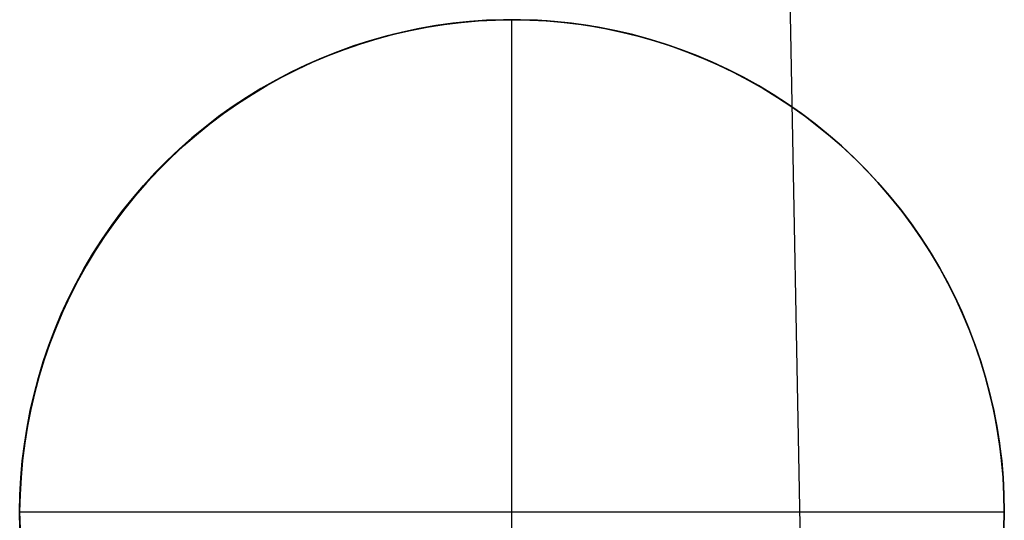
# Model space of a CAD drawing. Header units: millimetres. Extents: x -273 to 273, y -240 to 302.
# Tile 163 of 256: x 160 to 170, y -153 to -148. Entities that reach past the tile are written whole.
import ezdxf

# ---------------------------------------------------------------- set-up
doc = ezdxf.new("R2010")
doc.units = ezdxf.units.MM
doc.header["$MEASUREMENT"] = 0
doc.layers.add('IGES level 2', color=7, linetype='Continuous', true_color=0x008000)

msp = doc.modelspace()

# ---------------------------------------------------------------- linework, layer by layer
at = {"layer": 'IGES level 2', "color": 31, "true_color": 0xfabe47}
for p, q in [((167.341, -142.215, 480.123), (167.808, -167.249, 480.415)), ((164.281, -147.986, 423.627), (164.107, -148.001, 423.616)), ((164.455, -147.977, 423.639), (164.281, -147.986, 423.627)), ((164.629, -147.974, 423.65), (164.455, -147.977, 423.639)), ((164.804, -147.977, 423.662), (164.629, -147.974, 423.65)), ((164.978, -147.986, 423.674), (164.804, -147.977, 423.662)), ((165.151, -148.001, 423.686), (164.978, -147.986, 423.674)), ((163.591, -148.083, 423.583), (163.421, -148.122, 423.573)), ((163.762, -148.05, 423.594), (163.591, -148.083, 423.583)), ((163.934, -148.022, 423.605), (163.762, -148.05, 423.594)), ((164.107, -148.001, 423.616), (163.934, -148.022, 423.605)), ((165.324, -148.022, 423.698), (165.151, -148.001, 423.686)), ((165.496, -148.05, 423.71), (165.324, -148.022, 423.698)), ((165.667, -148.083, 423.722), (165.496, -148.05, 423.71)), ((165.837, -148.122, 423.734), (165.667, -148.083, 423.722)), ((163.253, -148.167, 423.562), (163.086, -148.218, 423.552)), ((163.421, -148.122, 423.573), (163.253, -148.167, 423.562)), ((166.005, -148.167, 423.746), (165.837, -148.122, 423.734)), ((166.172, -148.218, 423.758), (166.005, -148.167, 423.746)), ((162.921, -148.275, 423.542), (162.758, -148.338, 423.533)), ((163.086, -148.218, 423.552), (162.921, -148.275, 423.542)), ((166.337, -148.275, 423.77), (166.172, -148.218, 423.758)), ((166.5, -148.338, 423.782), (166.337, -148.275, 423.77)), ((162.758, -148.338, 423.533), (162.597, -148.406, 423.523)), ((166.66, -148.406, 423.795), (166.5, -148.338, 423.782)), ((162.439, -148.479, 423.514), (162.284, -148.559, 423.506)), ((162.597, -148.406, 423.523), (162.439, -148.479, 423.514)), ((166.818, -148.479, 423.807), (166.66, -148.406, 423.795)), ((166.973, -148.559, 423.819), (166.818, -148.479, 423.807)), ((162.284, -148.559, 423.506), (162.131, -148.643, 423.497)), ((167.125, -148.643, 423.831), (166.973, -148.559, 423.819)), ((162.131, -148.643, 423.497), (161.982, -148.733, 423.489)), ((167.275, -148.733, 423.842), (167.125, -148.643, 423.831)), ((161.982, -148.733, 423.489), (161.835, -148.828, 423.481)), ((167.421, -148.828, 423.854), (167.275, -148.733, 423.842)), ((161.835, -148.828, 423.481), (161.692, -148.928, 423.474)), ((167.564, -148.928, 423.866), (167.421, -148.828, 423.854)), ((161.692, -148.928, 423.474), (161.553, -149.033, 423.467)), ((167.703, -149.033, 423.877), (167.564, -148.928, 423.866)), ((161.553, -149.033, 423.467), (161.417, -149.143, 423.46)), ((167.838, -149.143, 423.888), (167.703, -149.033, 423.877)), ((161.417, -149.143, 423.46), (161.285, -149.257, 423.454)), ((167.97, -149.257, 423.9), (167.838, -149.143, 423.888)), ((161.285, -149.257, 423.454), (161.158, -149.376, 423.447)), ((168.097, -149.376, 423.911), (167.97, -149.257, 423.9)), ((161.158, -149.376, 423.447), (161.034, -149.5, 423.442)), ((168.22, -149.5, 423.921), (168.097, -149.376, 423.911)), ((161.034, -149.5, 423.442), (160.915, -149.627, 423.436)), ((168.339, -149.627, 423.932), (168.22, -149.5, 423.921)), ((160.915, -149.627, 423.436), (160.8, -149.759, 423.432)), ((168.453, -149.759, 423.942), (168.339, -149.627, 423.932)), ((160.8, -149.759, 423.432), (160.69, -149.895, 423.427)), ((168.563, -149.895, 423.952), (168.453, -149.759, 423.942)), ((160.69, -149.895, 423.427), (160.585, -150.034, 423.423)), ((168.668, -150.034, 423.962), (168.563, -149.895, 423.952)), ((160.585, -150.034, 423.423), (160.485, -150.177, 423.419)), ((168.768, -150.177, 423.972), (168.668, -150.034, 423.962)), ((160.485, -150.177, 423.419), (160.389, -150.323, 423.416)), ((168.863, -150.323, 423.981), (168.768, -150.177, 423.972)), ((160.389, -150.323, 423.416), (160.299, -150.473, 423.413)), ((168.953, -150.473, 423.99), (168.863, -150.323, 423.981)), ((160.299, -150.473, 423.413), (160.214, -150.626, 423.41)), ((169.037, -150.626, 423.999), (168.953, -150.473, 423.99)), ((160.214, -150.626, 423.41), (160.135, -150.781, 423.408)), ((169.116, -150.781, 424.008), (169.037, -150.626, 423.999)), ((160.135, -150.781, 423.408), (160.06, -150.939, 423.407)), ((169.19, -150.939, 424.016), (169.116, -150.781, 424.008)), ((160.06, -150.939, 423.407), (159.992, -151.1, 423.405)), ((169.258, -151.1, 424.024), (169.19, -150.939, 424.016)), ((159.992, -151.1, 423.405), (159.929, -151.263, 423.405)), ((169.321, -151.263, 424.031), (169.258, -151.1, 424.024)), ((159.929, -151.263, 423.405), (159.872, -151.428, 423.404)), ((169.377, -151.428, 424.038), (169.321, -151.263, 424.031)), ((159.872, -151.428, 423.404), (159.82, -151.595, 423.404)), ((169.428, -151.595, 424.045), (169.377, -151.428, 424.038)), ((159.82, -151.595, 423.404), (159.775, -151.763, 423.405)), ((169.473, -151.763, 424.052), (169.428, -151.595, 424.045)), ((159.775, -151.763, 423.405), (159.735, -151.934, 423.405)), ((169.513, -151.934, 424.058), (169.473, -151.763, 424.052)), ((159.735, -151.934, 423.405), (159.701, -152.105, 423.407)), ((169.546, -152.105, 424.064), (169.513, -151.934, 424.058)), ((159.701, -152.105, 423.407), (159.673, -152.277, 423.408)), ((169.573, -152.277, 424.069), (169.546, -152.105, 424.064)), ((159.673, -152.277, 423.408), (159.651, -152.451, 423.411)), ((169.595, -152.451, 424.074), (169.573, -152.277, 424.069)), ((159.651, -152.451, 423.411), (159.636, -152.625, 423.413)), ((169.61, -152.625, 424.079), (169.595, -152.451, 424.074)), ((159.636, -152.625, 423.413), (159.626, -152.799, 423.416)), ((169.619, -152.799, 424.083), (169.61, -152.625, 424.079)), ((159.626, -152.799, 423.416), (159.622, -152.974, 423.419)), ((169.622, -152.974, 424.087), (169.619, -152.799, 424.083)), ((159.622, -152.974, 423.419), (159.626, -153.148, 423.423)), ((169.619, -153.148, 424.09), (169.622, -152.974, 424.087))]:
    msp.add_line(p, q, dxfattribs=at)
at = {"layer": 'IGES level 2'}
for p, q in [((164.191, -147.992, 448.748), (164.02, -148.01, 448.748)), ((164.191, -147.992, 436.07), (164.02, -148.01, 436.07)), ((164.02, -148.01, 448.748), (164.191, -147.992, 448.748)), ((164.107, -148.001, 423.616), (164.281, -147.986, 423.627)), ((164.364, -147.98, 448.748), (164.191, -147.992, 448.748)), ((164.364, -147.98, 436.07), (164.191, -147.992, 436.07)), ((164.191, -147.992, 448.748), (164.364, -147.98, 448.748)), ((164.281, -147.986, 423.627), (164.455, -147.977, 423.639)), ((164.536, -147.974, 448.748), (164.364, -147.98, 448.748)), ((164.536, -147.974, 436.07), (164.364, -147.98, 436.07)), ((164.364, -147.98, 448.748), (164.536, -147.974, 448.748)), ((164.455, -147.977, 423.639), (164.629, -147.974, 423.65)), ((164.709, -147.974, 448.748), (164.536, -147.974, 448.748)), ((164.709, -147.974, 436.07), (164.536, -147.974, 436.07)), ((164.536, -147.974, 448.748), (164.709, -147.974, 448.748)), ((164.622, -157.974, 448.748), (164.622, -147.974, 448.748)), ((164.629, -147.974, 423.65), (164.804, -147.977, 423.662)), ((164.881, -147.98, 448.748), (164.709, -147.974, 448.748)), ((164.881, -147.98, 436.07), (164.709, -147.974, 436.07)), ((164.709, -147.974, 448.748), (164.881, -147.98, 448.748)), ((164.804, -147.977, 423.662), (164.978, -147.986, 423.674)), ((165.053, -147.992, 448.748), (164.881, -147.98, 448.748)), ((165.053, -147.992, 436.07), (164.881, -147.98, 436.07)), ((164.881, -147.98, 448.748), (165.053, -147.992, 448.748)), ((164.978, -147.986, 423.674), (165.151, -148.001, 423.686)), ((165.225, -148.01, 448.748), (165.053, -147.992, 448.748)), ((165.225, -148.01, 436.07), (165.053, -147.992, 436.07)), ((165.053, -147.992, 448.748), (165.225, -148.01, 448.748)), ((163.51, -148.099, 448.748), (163.342, -148.14, 448.748)), ((163.51, -148.099, 436.07), (163.342, -148.14, 436.07)), ((163.342, -148.14, 448.748), (163.51, -148.099, 448.748)), ((163.421, -148.122, 423.573), (163.591, -148.083, 423.583)), ((163.679, -148.064, 448.748), (163.51, -148.099, 448.748)), ((163.679, -148.064, 436.07), (163.51, -148.099, 436.07)), ((163.51, -148.099, 448.748), (163.679, -148.064, 448.748)), ((163.591, -148.083, 423.583), (163.762, -148.05, 423.594)), ((163.849, -148.034, 448.748), (163.679, -148.064, 448.748)), ((163.849, -148.034, 436.07), (163.679, -148.064, 436.07)), ((163.679, -148.064, 448.748), (163.849, -148.034, 448.748)), ((163.762, -148.05, 423.594), (163.934, -148.022, 423.605)), ((164.02, -148.01, 448.748), (163.849, -148.034, 448.748)), ((164.02, -148.01, 436.07), (163.849, -148.034, 436.07)), ((163.849, -148.034, 448.748), (164.02, -148.01, 448.748)), ((163.934, -148.022, 423.605), (164.107, -148.001, 423.616)), ((165.151, -148.001, 423.686), (165.324, -148.022, 423.698)), ((165.396, -148.034, 448.748), (165.225, -148.01, 448.748)), ((165.396, -148.034, 436.07), (165.225, -148.01, 436.07)), ((165.225, -148.01, 448.748), (165.396, -148.034, 448.748)), ((165.324, -148.022, 423.698), (165.496, -148.05, 423.71)), ((165.566, -148.064, 448.748), (165.396, -148.034, 448.748)), ((165.566, -148.064, 436.07), (165.396, -148.034, 436.07)), ((165.396, -148.034, 448.748), (165.566, -148.064, 448.748)), ((165.496, -148.05, 423.71), (165.667, -148.083, 423.722)), ((165.735, -148.099, 448.748), (165.566, -148.064, 448.748)), ((165.735, -148.099, 436.07), (165.566, -148.064, 436.07)), ((165.566, -148.064, 448.748), (165.735, -148.099, 448.748)), ((165.667, -148.083, 423.722), (165.837, -148.122, 423.734)), ((165.903, -148.14, 448.748), (165.735, -148.099, 448.748)), ((165.903, -148.14, 436.07), (165.735, -148.099, 436.07)), ((165.735, -148.099, 448.748), (165.903, -148.14, 448.748)), ((163.176, -148.187, 448.748), (163.012, -148.24, 448.748)), ((163.176, -148.187, 436.07), (163.012, -148.24, 436.07)), ((163.012, -148.24, 448.748), (163.176, -148.187, 448.748)), ((163.086, -148.218, 423.552), (163.253, -148.167, 423.562)), ((163.342, -148.14, 448.748), (163.176, -148.187, 448.748)), ((163.342, -148.14, 436.07), (163.176, -148.187, 436.07)), ((163.176, -148.187, 448.748), (163.342, -148.14, 448.748)), ((163.253, -148.167, 423.562), (163.421, -148.122, 423.573)), ((165.837, -148.122, 423.734), (166.005, -148.167, 423.746)), ((166.069, -148.187, 448.748), (165.903, -148.14, 448.748)), ((166.069, -148.187, 436.07), (165.903, -148.14, 436.07)), ((165.903, -148.14, 448.748), (166.069, -148.187, 448.748)), ((166.005, -148.167, 423.746), (166.172, -148.218, 423.758)), ((166.233, -148.24, 448.748), (166.069, -148.187, 448.748)), ((166.233, -148.24, 436.07), (166.069, -148.187, 436.07)), ((166.069, -148.187, 448.748), (166.233, -148.24, 448.748)), ((162.849, -148.299, 448.748), (162.689, -148.363, 448.748)), ((162.849, -148.299, 436.07), (162.689, -148.363, 436.07)), ((162.689, -148.363, 448.748), (162.849, -148.299, 448.748)), ((162.758, -148.338, 423.533), (162.921, -148.275, 423.542)), ((163.012, -148.24, 448.748), (162.849, -148.299, 448.748)), ((163.012, -148.24, 436.07), (162.849, -148.299, 436.07)), ((162.849, -148.299, 448.748), (163.012, -148.24, 448.748)), ((162.921, -148.275, 423.542), (163.086, -148.218, 423.552)), ((166.172, -148.218, 423.758), (166.337, -148.275, 423.77)), ((166.395, -148.299, 448.748), (166.233, -148.24, 448.748)), ((166.395, -148.299, 436.07), (166.233, -148.24, 436.07)), ((166.233, -148.24, 448.748), (166.395, -148.299, 448.748)), ((166.337, -148.275, 423.77), (166.5, -148.338, 423.782)), ((166.556, -148.363, 448.748), (166.395, -148.299, 448.748)), ((166.556, -148.363, 436.07), (166.395, -148.299, 436.07)), ((166.395, -148.299, 448.748), (166.556, -148.363, 448.748)), ((162.689, -148.363, 448.748), (162.531, -148.432, 448.748)), ((162.689, -148.363, 436.07), (162.531, -148.432, 436.07)), ((162.531, -148.432, 448.748), (162.689, -148.363, 448.748)), ((162.597, -148.406, 423.523), (162.758, -148.338, 423.533)), ((166.5, -148.338, 423.782), (166.66, -148.406, 423.795)), ((166.714, -148.432, 448.748), (166.556, -148.363, 448.748)), ((166.714, -148.432, 436.07), (166.556, -148.363, 436.07)), ((166.556, -148.363, 448.748), (166.714, -148.432, 448.748)), ((162.284, -148.559, 423.506), (162.439, -148.479, 423.514)), ((162.531, -148.432, 448.748), (162.376, -148.507, 448.748)), ((162.531, -148.432, 436.07), (162.376, -148.507, 436.07)), ((162.376, -148.507, 448.748), (162.531, -148.432, 448.748)), ((162.439, -148.479, 423.514), (162.597, -148.406, 423.523)), ((166.66, -148.406, 423.795), (166.818, -148.479, 423.807)), ((166.869, -148.507, 448.748), (166.714, -148.432, 448.748)), ((166.869, -148.507, 436.07), (166.714, -148.432, 436.07)), ((166.714, -148.432, 448.748), (166.869, -148.507, 448.748)), ((166.818, -148.479, 423.807), (166.973, -148.559, 423.819)), ((162.223, -148.587, 448.748), (162.073, -148.673, 448.748)), ((162.223, -148.587, 436.07), (162.073, -148.673, 436.07)), ((162.073, -148.673, 448.748), (162.223, -148.587, 448.748)), ((162.131, -148.643, 423.497), (162.284, -148.559, 423.506)), ((162.376, -148.507, 448.748), (162.223, -148.587, 448.748)), ((162.376, -148.507, 436.07), (162.223, -148.587, 436.07)), ((162.223, -148.587, 448.748), (162.376, -148.507, 448.748)), ((167.022, -148.587, 448.748), (166.869, -148.507, 448.748)), ((167.022, -148.587, 436.07), (166.869, -148.507, 436.07)), ((166.869, -148.507, 448.748), (167.022, -148.587, 448.748)), ((166.973, -148.559, 423.819), (167.125, -148.643, 423.831)), ((167.172, -148.673, 448.748), (167.022, -148.587, 448.748)), ((167.172, -148.673, 436.07), (167.022, -148.587, 436.07)), ((167.022, -148.587, 448.748), (167.172, -148.673, 448.748)), ((162.073, -148.673, 448.748), (161.926, -148.763, 448.748)), ((162.073, -148.673, 436.07), (161.926, -148.763, 436.07)), ((161.926, -148.763, 448.748), (162.073, -148.673, 448.748)), ((161.982, -148.733, 423.489), (162.131, -148.643, 423.497)), ((167.125, -148.643, 423.831), (167.275, -148.733, 423.842)), ((167.319, -148.763, 448.748), (167.172, -148.673, 448.748)), ((167.319, -148.763, 436.07), (167.172, -148.673, 436.07)), ((167.172, -148.673, 448.748), (167.319, -148.763, 448.748)), ((161.926, -148.763, 448.748), (161.782, -148.859, 448.748)), ((161.926, -148.763, 436.07), (161.782, -148.859, 436.07)), ((161.782, -148.859, 448.748), (161.926, -148.763, 448.748)), ((161.835, -148.828, 423.481), (161.982, -148.733, 423.489)), ((167.275, -148.733, 423.842), (167.421, -148.828, 423.854)), ((167.463, -148.859, 448.748), (167.319, -148.763, 448.748)), ((167.463, -148.859, 436.07), (167.319, -148.763, 436.07)), ((167.319, -148.763, 448.748), (167.463, -148.859, 448.748)), ((161.782, -148.859, 448.748), (161.642, -148.959, 448.748)), ((161.782, -148.859, 436.07), (161.642, -148.959, 436.07)), ((161.642, -148.959, 448.748), (161.782, -148.859, 448.748)), ((161.692, -148.928, 423.474), (161.835, -148.828, 423.481)), ((167.421, -148.828, 423.854), (167.564, -148.928, 423.866)), ((167.603, -148.959, 448.748), (167.463, -148.859, 448.748)), ((167.603, -148.959, 436.07), (167.463, -148.859, 436.07)), ((167.463, -148.859, 448.748), (167.603, -148.959, 448.748)), ((161.642, -148.959, 448.748), (161.505, -149.065, 448.748)), ((161.642, -148.959, 436.07), (161.505, -149.065, 436.07)), ((161.505, -149.065, 448.748), (161.642, -148.959, 448.748)), ((161.553, -149.033, 423.467), (161.692, -148.928, 423.474)), ((167.564, -148.928, 423.866), (167.703, -149.033, 423.877)), ((167.74, -149.065, 448.748), (167.603, -148.959, 448.748)), ((167.74, -149.065, 436.07), (167.603, -148.959, 436.07)), ((167.603, -148.959, 448.748), (167.74, -149.065, 448.748)), ((161.505, -149.065, 448.748), (161.372, -149.174, 448.748)), ((161.505, -149.065, 436.07), (161.372, -149.174, 436.07)), ((161.372, -149.174, 448.748), (161.505, -149.065, 448.748)), ((161.417, -149.143, 423.46), (161.553, -149.033, 423.467)), ((167.703, -149.033, 423.877), (167.838, -149.143, 423.888)), ((167.873, -149.174, 448.748), (167.74, -149.065, 448.748)), ((167.873, -149.174, 436.07), (167.74, -149.065, 436.07)), ((167.74, -149.065, 448.748), (167.873, -149.174, 448.748)), ((161.372, -149.174, 448.748), (161.243, -149.289, 448.748)), ((161.372, -149.174, 436.07), (161.243, -149.289, 436.07)), ((161.243, -149.289, 448.748), (161.372, -149.174, 448.748)), ((161.285, -149.257, 423.454), (161.417, -149.143, 423.46)), ((167.838, -149.143, 423.888), (167.97, -149.257, 423.9)), ((168.002, -149.289, 448.748), (167.873, -149.174, 448.748)), ((168.002, -149.289, 436.07), (167.873, -149.174, 436.07)), ((167.873, -149.174, 448.748), (168.002, -149.289, 448.748)), ((161.243, -149.289, 448.748), (161.117, -149.408, 448.748)), ((161.243, -149.289, 436.07), (161.117, -149.408, 436.07)), ((161.117, -149.408, 448.748), (161.243, -149.289, 448.748)), ((161.158, -149.376, 423.447), (161.285, -149.257, 423.454)), ((167.97, -149.257, 423.9), (168.097, -149.376, 423.911)), ((168.127, -149.408, 448.748), (168.002, -149.289, 448.748)), ((168.127, -149.408, 436.07), (168.002, -149.289, 436.07)), ((168.002, -149.289, 448.748), (168.127, -149.408, 448.748)), ((161.034, -149.5, 423.442), (161.158, -149.376, 423.447)), ((168.097, -149.376, 423.911), (168.22, -149.5, 423.921)), ((160.915, -149.627, 423.436), (161.034, -149.5, 423.442)), ((161.117, -149.408, 448.748), (160.996, -149.531, 448.748)), ((161.117, -149.408, 436.07), (160.996, -149.531, 436.07)), ((160.996, -149.531, 448.748), (161.117, -149.408, 448.748)), ((168.248, -149.531, 448.748), (168.127, -149.408, 448.748)), ((168.248, -149.531, 436.07), (168.127, -149.408, 436.07)), ((168.127, -149.408, 448.748), (168.248, -149.531, 448.748)), ((168.22, -149.5, 423.921), (168.339, -149.627, 423.932)), ((160.996, -149.531, 448.748), (160.88, -149.658, 448.748)), ((160.996, -149.531, 436.07), (160.88, -149.658, 436.07)), ((160.88, -149.658, 448.748), (160.996, -149.531, 448.748)), ((168.365, -149.658, 448.748), (168.248, -149.531, 448.748)), ((168.365, -149.658, 436.07), (168.248, -149.531, 436.07)), ((168.248, -149.531, 448.748), (168.365, -149.658, 448.748)), ((160.88, -149.658, 448.748), (160.768, -149.789, 448.748)), ((160.88, -149.658, 436.07), (160.768, -149.789, 436.07)), ((160.768, -149.789, 448.748), (160.88, -149.658, 448.748)), ((160.8, -149.759, 423.432), (160.915, -149.627, 423.436)), ((168.339, -149.627, 423.932), (168.453, -149.759, 423.942)), ((168.477, -149.789, 448.748), (168.365, -149.658, 448.748)), ((168.477, -149.789, 436.07), (168.365, -149.658, 436.07)), ((168.365, -149.658, 448.748), (168.477, -149.789, 448.748)), ((160.768, -149.789, 448.748), (160.66, -149.924, 448.748)), ((160.768, -149.789, 436.07), (160.66, -149.924, 436.07)), ((160.66, -149.924, 448.748), (160.768, -149.789, 448.748)), ((160.69, -149.895, 423.427), (160.8, -149.759, 423.432)), ((168.453, -149.759, 423.942), (168.563, -149.895, 423.952)), ((168.585, -149.924, 448.748), (168.477, -149.789, 448.748)), ((168.585, -149.924, 436.07), (168.477, -149.789, 436.07)), ((168.477, -149.789, 448.748), (168.585, -149.924, 448.748)), ((160.585, -150.034, 423.423), (160.69, -149.895, 423.427)), ((168.563, -149.895, 423.952), (168.668, -150.034, 423.962)), ((160.66, -149.924, 448.748), (160.557, -150.063, 448.748)), ((160.66, -149.924, 436.07), (160.557, -150.063, 436.07)), ((160.557, -150.063, 448.748), (160.66, -149.924, 448.748)), ((168.688, -150.063, 448.748), (168.585, -149.924, 448.748)), ((168.688, -150.063, 436.07), (168.585, -149.924, 436.07)), ((168.585, -149.924, 448.748), (168.688, -150.063, 448.748)), ((160.557, -150.063, 448.748), (160.459, -150.205, 448.748)), ((160.557, -150.063, 436.07), (160.459, -150.205, 436.07)), ((160.459, -150.205, 448.748), (160.557, -150.063, 448.748)), ((160.485, -150.177, 423.419), (160.585, -150.034, 423.423)), ((168.668, -150.034, 423.962), (168.768, -150.177, 423.972)), ((168.786, -150.205, 448.748), (168.688, -150.063, 448.748)), ((168.786, -150.205, 436.07), (168.688, -150.063, 436.07)), ((168.688, -150.063, 448.748), (168.786, -150.205, 448.748)), ((160.389, -150.323, 423.416), (160.485, -150.177, 423.419)), ((168.768, -150.177, 423.972), (168.863, -150.323, 423.981)), ((160.459, -150.205, 448.748), (160.366, -150.35, 448.748)), ((160.459, -150.205, 436.07), (160.366, -150.35, 436.07)), ((160.366, -150.35, 448.748), (160.459, -150.205, 448.748)), ((168.879, -150.35, 448.748), (168.786, -150.205, 448.748)), ((168.879, -150.35, 436.07), (168.786, -150.205, 436.07)), ((168.786, -150.205, 448.748), (168.879, -150.35, 448.748)), ((160.366, -150.35, 448.748), (160.278, -150.499, 448.748)), ((160.366, -150.35, 436.07), (160.278, -150.499, 436.07)), ((160.278, -150.499, 448.748), (160.366, -150.35, 448.748)), ((160.299, -150.473, 423.413), (160.389, -150.323, 423.416)), ((168.863, -150.323, 423.981), (168.953, -150.473, 423.99)), ((168.967, -150.499, 448.748), (168.879, -150.35, 448.748)), ((168.967, -150.499, 436.07), (168.879, -150.35, 436.07)), ((168.879, -150.35, 448.748), (168.967, -150.499, 448.748)), ((160.278, -150.499, 448.748), (160.195, -150.65, 448.748)), ((160.278, -150.499, 436.07), (160.195, -150.65, 436.07)), ((160.195, -150.65, 448.748), (160.278, -150.499, 448.748)), ((160.214, -150.626, 423.41), (160.299, -150.473, 423.413)), ((168.953, -150.473, 423.99), (169.037, -150.626, 423.999)), ((169.05, -150.65, 448.748), (168.967, -150.499, 448.748)), ((169.05, -150.65, 436.07), (168.967, -150.499, 436.07)), ((168.967, -150.499, 448.748), (169.05, -150.65, 448.748)), ((160.195, -150.65, 448.748), (160.118, -150.804, 448.748)), ((160.195, -150.65, 436.07), (160.118, -150.804, 436.07)), ((160.118, -150.804, 448.748), (160.195, -150.65, 448.748)), ((160.135, -150.781, 423.408), (160.214, -150.626, 423.41)), ((169.037, -150.626, 423.999), (169.116, -150.781, 424.008)), ((169.127, -150.804, 448.748), (169.05, -150.65, 448.748)), ((169.127, -150.804, 436.07), (169.05, -150.65, 436.07)), ((169.05, -150.65, 448.748), (169.127, -150.804, 448.748)), ((160.06, -150.939, 423.407), (160.135, -150.781, 423.408)), ((169.116, -150.781, 424.008), (169.19, -150.939, 424.016)), ((160.118, -150.804, 448.748), (160.045, -150.961, 448.748)), ((160.118, -150.804, 436.07), (160.045, -150.961, 436.07)), ((160.045, -150.961, 448.748), (160.118, -150.804, 448.748)), ((169.199, -150.961, 448.748), (169.127, -150.804, 448.748)), ((169.199, -150.961, 436.07), (169.127, -150.804, 436.07)), ((169.127, -150.804, 448.748), (169.199, -150.961, 448.748)), ((160.045, -150.961, 448.748), (159.979, -151.12, 448.748)), ((160.045, -150.961, 436.07), (159.979, -151.12, 436.07)), ((159.979, -151.12, 448.748), (160.045, -150.961, 448.748)), ((159.992, -151.1, 423.405), (160.06, -150.939, 423.407)), ((169.19, -150.939, 424.016), (169.258, -151.1, 424.024)), ((169.266, -151.12, 448.748), (169.199, -150.961, 448.748)), ((169.266, -151.12, 436.07), (169.199, -150.961, 436.07)), ((169.199, -150.961, 448.748), (169.266, -151.12, 448.748)), ((159.929, -151.263, 423.405), (159.992, -151.1, 423.405)), ((169.258, -151.1, 424.024), (169.321, -151.263, 424.031)), ((159.979, -151.12, 448.748), (159.917, -151.282, 448.748)), ((159.979, -151.12, 436.07), (159.917, -151.282, 436.07)), ((159.917, -151.282, 448.748), (159.979, -151.12, 448.748)), ((169.327, -151.282, 448.748), (169.266, -151.12, 448.748)), ((169.327, -151.282, 436.07), (169.266, -151.12, 436.07)), ((169.266, -151.12, 448.748), (169.327, -151.282, 448.748)), ((159.917, -151.282, 448.748), (159.862, -151.445, 448.748)), ((159.917, -151.282, 436.07), (159.862, -151.445, 436.07)), ((159.862, -151.445, 448.748), (159.917, -151.282, 448.748)), ((159.872, -151.428, 423.404), (159.929, -151.263, 423.405)), ((169.321, -151.263, 424.031), (169.377, -151.428, 424.038)), ((169.383, -151.445, 448.748), (169.327, -151.282, 448.748)), ((169.383, -151.445, 436.07), (169.327, -151.282, 436.07)), ((169.327, -151.282, 448.748), (169.383, -151.445, 448.748)), ((159.862, -151.445, 448.748), (159.812, -151.61, 448.748)), ((159.862, -151.445, 436.07), (159.812, -151.61, 436.07)), ((159.812, -151.61, 448.748), (159.862, -151.445, 448.748)), ((159.82, -151.595, 423.404), (159.872, -151.428, 423.404)), ((169.377, -151.428, 424.038), (169.428, -151.595, 424.045)), ((169.433, -151.61, 448.748), (169.383, -151.445, 448.748)), ((169.433, -151.61, 436.07), (169.383, -151.445, 436.07)), ((169.383, -151.445, 448.748), (169.433, -151.61, 448.748)), ((159.775, -151.763, 423.405), (159.82, -151.595, 423.404)), ((169.428, -151.595, 424.045), (169.473, -151.763, 424.052)), ((159.812, -151.61, 448.748), (159.768, -151.777, 448.748)), ((159.812, -151.61, 436.07), (159.768, -151.777, 436.07)), ((159.768, -151.777, 448.748), (159.812, -151.61, 448.748)), ((169.477, -151.777, 448.748), (169.433, -151.61, 448.748)), ((169.477, -151.777, 436.07), (169.433, -151.61, 436.07)), ((169.433, -151.61, 448.748), (169.477, -151.777, 448.748)), ((159.768, -151.777, 448.748), (159.729, -151.945, 448.748)), ((159.768, -151.777, 436.07), (159.729, -151.945, 436.07)), ((159.729, -151.945, 448.748), (159.768, -151.777, 448.748)), ((159.735, -151.934, 423.405), (159.775, -151.763, 423.405)), ((169.473, -151.763, 424.052), (169.513, -151.934, 424.058)), ((169.515, -151.945, 448.748), (169.477, -151.777, 448.748)), ((169.515, -151.945, 436.07), (169.477, -151.777, 436.07)), ((169.477, -151.777, 448.748), (169.515, -151.945, 448.748)), ((159.729, -151.945, 448.748), (159.697, -152.115, 448.748)), ((159.729, -151.945, 436.07), (159.697, -152.115, 436.07)), ((159.697, -152.115, 448.748), (159.729, -151.945, 448.748)), ((159.701, -152.105, 423.407), (159.735, -151.934, 423.405)), ((169.513, -151.934, 424.058), (169.546, -152.105, 424.064)), ((169.548, -152.115, 448.748), (169.515, -151.945, 448.748)), ((169.548, -152.115, 436.07), (169.515, -151.945, 436.07)), ((169.515, -151.945, 448.748), (169.548, -152.115, 448.748)), ((159.697, -152.115, 448.748), (159.67, -152.285, 448.748)), ((159.697, -152.115, 436.07), (159.67, -152.285, 436.07)), ((159.67, -152.285, 448.748), (159.697, -152.115, 448.748)), ((159.673, -152.277, 423.408), (159.701, -152.105, 423.407)), ((169.546, -152.105, 424.064), (169.573, -152.277, 424.069)), ((169.575, -152.285, 448.748), (169.548, -152.115, 448.748)), ((169.575, -152.285, 436.07), (169.548, -152.115, 436.07)), ((169.548, -152.115, 448.748), (169.575, -152.285, 448.748)), ((159.67, -152.285, 448.748), (159.649, -152.457, 448.748)), ((159.67, -152.285, 436.07), (159.649, -152.457, 436.07)), ((159.649, -152.457, 448.748), (159.67, -152.285, 448.748)), ((159.651, -152.451, 423.411), (159.673, -152.277, 423.408)), ((169.573, -152.277, 424.069), (169.595, -152.451, 424.074)), ((169.596, -152.457, 448.748), (169.575, -152.285, 448.748)), ((169.596, -152.457, 436.07), (169.575, -152.285, 436.07)), ((169.575, -152.285, 448.748), (169.596, -152.457, 448.748)), ((159.649, -152.457, 448.748), (159.634, -152.629, 448.748)), ((159.649, -152.457, 436.07), (159.634, -152.629, 436.07)), ((159.634, -152.629, 448.748), (159.649, -152.457, 448.748)), ((159.636, -152.625, 423.413), (159.651, -152.451, 423.411)), ((169.595, -152.451, 424.074), (169.61, -152.625, 424.079)), ((169.61, -152.629, 448.748), (169.596, -152.457, 448.748)), ((169.61, -152.629, 436.07), (169.596, -152.457, 436.07)), ((169.596, -152.457, 448.748), (169.61, -152.629, 448.748)), ((159.634, -152.629, 448.748), (159.625, -152.801, 448.748)), ((159.634, -152.629, 436.07), (159.625, -152.801, 436.07)), ((159.625, -152.801, 448.748), (159.634, -152.629, 448.748)), ((159.626, -152.799, 423.416), (159.636, -152.625, 423.413)), ((169.61, -152.625, 424.079), (169.619, -152.799, 424.083)), ((169.619, -152.801, 448.748), (169.61, -152.629, 448.748)), ((169.619, -152.801, 436.07), (169.61, -152.629, 436.07)), ((169.61, -152.629, 448.748), (169.619, -152.801, 448.748)), ((159.622, -152.974, 423.419), (159.626, -152.799, 423.416)), ((169.619, -152.799, 424.083), (169.622, -152.974, 424.087)), ((159.625, -152.801, 448.748), (159.622, -152.974, 448.748)), ((159.625, -152.801, 436.07), (159.622, -152.974, 436.07)), ((159.622, -152.974, 448.748), (159.625, -152.801, 448.748)), ((169.622, -152.974, 448.748), (169.619, -152.801, 448.748)), ((169.622, -152.974, 436.07), (169.619, -152.801, 436.07)), ((169.619, -152.801, 448.748), (169.622, -152.974, 448.748)), ((159.622, -152.974, 448.748), (159.622, -152.974, 423.419)), ((159.625, -153.146, 448.748), (159.622, -152.974, 448.748)), ((159.622, -152.974, 448.748), (169.622, -152.974, 448.748)), ((159.626, -153.148, 423.423), (159.622, -152.974, 423.419)), ((159.622, -152.974, 448.748), (159.625, -153.146, 448.748)), ((159.622, -152.974, 423.419), (159.622, -152.974, 448.748)), ((159.622, -152.974, 436.084), (159.625, -153.146, 436.084)), ((169.622, -152.974, 448.748), (169.619, -153.146, 448.748)), ((169.622, -152.974, 424.087), (169.619, -153.148, 424.09)), ((169.619, -153.146, 448.748), (169.622, -152.974, 448.748)), ((169.619, -153.146, 436.084), (169.622, -152.974, 436.084)), ((169.622, -152.974, 424.087), (169.622, -152.974, 448.748)), ((169.622, -152.974, 448.748), (169.622, -152.974, 424.087))]:
    msp.add_line(p, q, dxfattribs=at)

doc.saveas('drawing.dxf')
